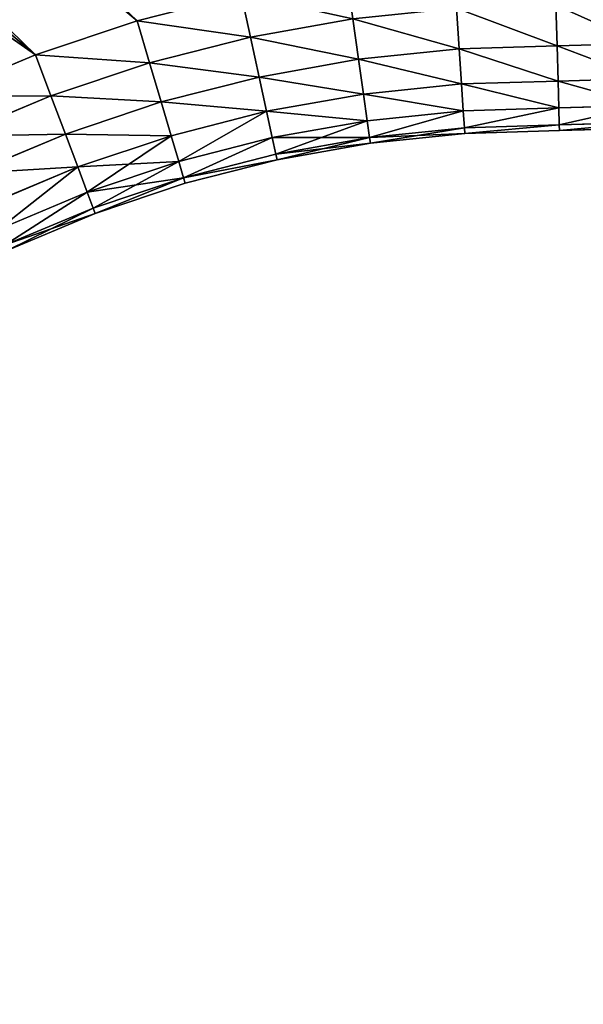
# Model space of a CAD drawing. Extents: x 61 to 680, y 107 to 1063.
# Tile 164 of 186: x 641.94 to 648.59, y 1000.76 to 1012.38. Entities that reach past the tile are written whole.
import ezdxf

# ---------------------------------------------------------------- set-up
doc = ezdxf.new("R2010")
doc.units = 0
doc.layers.get('0').update_dxf_attribs({"color": 13, "linetype": 'CONTINUOUS'})

# ---------------------------------------------------------------- blocks, each defined once
blk = doc.blocks.new('GROUP_16')
for p, q in [((40.16, 32.224, 10), (40.842, 31.453, 10)), ((40.16, 32.224, 4), (40.842, 31.453, 4)), ((40.111, 32.177, 3.482), (40.791, 31.407, 3.482)), ((40.111, 32.177, 10.518), (40.791, 31.407, 10.518)), ((39.966, 32.039, 3), (40.642, 31.275, 3)), ((39.966, 32.039, 11), (40.642, 31.275, 11)), ((39.735, 31.82, 2.586), (40.404, 31.064, 2.586)), ((39.735, 31.82, 11.414), (40.404, 31.064, 11.414)), ((39.434, 31.535, 2.268), (40.094, 30.789, 2.268)), ((39.434, 31.535, 11.732), (40.094, 30.789, 11.732)), ((40.642, 31.275, 3), (40.791, 31.407, 3.482)), ((40.791, 31.407, 10.518), (40.642, 31.275, 11)), ((40.791, 31.407, 3.482), (40.842, 31.453, 4)), ((40.842, 31.453, 10), (40.791, 31.407, 10.518)), ((40.791, 31.407, 3.482), (41.536, 30.569, 3.482)), ((40.791, 31.407, 10.518), (41.536, 30.569, 10.518)), ((40.842, 31.453, 4), (40.842, 31.453, 10)), ((40.842, 31.453, 10), (41.585, 30.616, 10)), ((40.842, 31.453, 4), (41.585, 30.616, 4)), ((40.404, 31.064, 2.586), (40.642, 31.275, 3)), ((40.642, 31.275, 11), (40.404, 31.064, 11.414)), ((40.642, 31.275, 3), (41.391, 30.431, 3)), ((40.642, 31.275, 11), (41.391, 30.431, 11)), ((40.094, 30.789, 2.268), (40.404, 31.064, 2.586)), ((40.404, 31.064, 11.414), (40.094, 30.789, 11.732)), ((40.404, 31.064, 2.586), (41.161, 30.211, 2.586)), ((40.404, 31.064, 11.414), (41.161, 30.211, 11.414)), ((39.733, 30.469, 2.068), (40.094, 30.789, 2.268)), ((40.094, 30.789, 11.732), (39.733, 30.469, 11.932)), ((40.094, 30.789, 2.268), (40.862, 29.924, 2.268)), ((40.094, 30.789, 11.732), (40.862, 29.924, 11.732)), ((41.536, 30.569, 3.482), (41.585, 30.616, 4)), ((41.536, 30.569, 10.518), (41.585, 30.616, 10)), ((41.585, 30.616, 4), (41.585, 30.616, 10)), ((41.585, 30.616, 10), (42.387, 29.836, 10)), ((41.585, 30.616, 4), (42.387, 29.836, 4)), ((41.391, 30.431, 3), (41.536, 30.569, 3.482)), ((41.391, 30.431, 11), (41.536, 30.569, 10.518)), ((41.536, 30.569, 3.482), (42.342, 29.785, 3.482)), ((41.536, 30.569, 10.518), (42.342, 29.785, 10.518)), ((41.161, 30.211, 2.586), (41.391, 30.431, 3)), ((41.161, 30.211, 11.414), (41.391, 30.431, 11)), ((41.391, 30.431, 3), (42.208, 29.637, 3)), ((41.391, 30.431, 11), (42.208, 29.637, 11)), ((40.862, 29.924, 2.268), (41.161, 30.211, 2.586)), ((40.862, 29.924, 11.732), (41.161, 30.211, 11.414)), ((41.161, 30.211, 2.586), (41.995, 29.401, 2.586)), ((41.161, 30.211, 11.414), (41.995, 29.401, 11.414)), ((40.513, 29.591, 2.068), (40.862, 29.924, 2.268)), ((40.513, 29.591, 11.932), (40.862, 29.924, 11.732)), ((40.862, 29.924, 2.268), (41.717, 29.093, 2.268)), ((40.862, 29.924, 11.732), (41.717, 29.093, 11.732)), ((42.342, 29.785, 3.482), (42.208, 29.637, 3)), ((42.342, 29.785, 10.518), (42.208, 29.637, 11)), ((42.387, 29.836, 4), (42.342, 29.785, 3.482)), ((42.387, 29.836, 10), (42.342, 29.785, 10.518)), ((42.342, 29.785, 3.482), (43.203, 29.063, 3.482)), ((42.342, 29.785, 10.518), (43.203, 29.063, 10.518)), ((42.387, 29.836, 4), (42.387, 29.836, 10)), ((42.387, 29.836, 10), (43.245, 29.117, 10)), ((42.387, 29.836, 4), (43.245, 29.117, 4)), ((42.208, 29.637, 3), (41.995, 29.401, 2.586)), ((42.208, 29.637, 11), (41.995, 29.401, 11.414)), ((42.208, 29.637, 3), (43.08, 28.905, 3)), ((42.208, 29.637, 11), (43.08, 28.905, 11)), ((41.995, 29.401, 2.586), (41.717, 29.093, 2.268)), ((41.995, 29.401, 11.414), (41.717, 29.093, 11.732)), ((41.995, 29.401, 2.586), (42.885, 28.654, 2.586)), ((41.995, 29.401, 11.414), (42.885, 28.654, 11.414)), ((41.717, 29.093, 2.268), (41.393, 28.735, 2.068)), ((41.717, 29.093, 11.732), (41.393, 28.735, 11.932)), ((41.717, 29.093, 2.268), (42.631, 28.327, 2.268)), ((41.717, 29.093, 11.732), (42.631, 28.327, 11.732)), ((43.203, 29.063, 3.482), (43.245, 29.117, 4)), ((43.245, 29.117, 10), (43.203, 29.063, 10.518)), ((43.245, 29.117, 4), (43.245, 29.117, 10)), ((43.245, 29.117, 10), (44.153, 28.463, 10)), ((43.245, 29.117, 4), (44.153, 28.463, 4)), ((43.08, 28.905, 3), (43.203, 29.063, 3.482)), ((43.203, 29.063, 10.518), (43.08, 28.905, 11)), ((43.203, 29.063, 3.482), (44.115, 28.406, 3.482)), ((43.203, 29.063, 10.518), (44.115, 28.406, 10.518)), ((42.885, 28.654, 2.586), (43.08, 28.905, 3)), ((43.08, 28.905, 11), (42.885, 28.654, 11.414)), ((43.08, 28.905, 3), (44.004, 28.24, 3)), ((43.08, 28.905, 11), (44.004, 28.24, 11)), ((41.393, 28.735, 2.068), (42.334, 27.946, 2.068)), ((41.393, 28.735, 11.932), (42.334, 27.946, 11.932)), ((42.631, 28.327, 2.268), (42.885, 28.654, 2.586)), ((42.885, 28.654, 11.414), (42.631, 28.327, 11.732)), ((42.885, 28.654, 2.586), (43.828, 27.975, 2.586)), ((42.885, 28.654, 11.414), (43.828, 27.975, 11.414)), ((44.115, 28.406, 3.482), (44.004, 28.24, 3)), ((44.004, 28.24, 11), (44.115, 28.406, 10.518)), ((44.153, 28.463, 4), (44.115, 28.406, 3.482)), ((44.115, 28.406, 10.518), (44.153, 28.463, 10)), ((44.115, 28.406, 3.482), (45.073, 27.818, 3.482)), ((44.115, 28.406, 10.518), (45.073, 27.818, 10.518)), ((44.153, 28.463, 4), (44.153, 28.463, 10)), ((44.153, 28.463, 10), (45.106, 27.877, 10)), ((44.153, 28.463, 4), (45.106, 27.877, 4)), ((42.334, 27.946, 2.068), (42.631, 28.327, 2.268)), ((42.631, 28.327, 11.732), (42.334, 27.946, 11.932)), ((42.631, 28.327, 2.268), (43.598, 27.63, 2.268)), ((42.631, 28.327, 11.732), (43.598, 27.63, 11.732)), ((44.004, 28.24, 3), (43.828, 27.975, 2.586)), ((43.828, 27.975, 11.414), (44.004, 28.24, 11)), ((44.004, 28.24, 3), (44.974, 27.644, 3)), ((44.004, 28.24, 11), (44.974, 27.644, 11)), ((42.016, 27.537, 2), (42.334, 27.946, 2.068)), ((42.334, 27.946, 11.932), (42.016, 27.537, 12)), ((42.334, 27.946, 2.068), (43.33, 27.228, 2.068)), ((42.334, 27.946, 11.932), (43.33, 27.228, 11.932)), ((43.828, 27.975, 2.586), (43.598, 27.63, 2.268)), ((43.598, 27.63, 11.732), (43.828, 27.975, 11.414)), ((43.828, 27.975, 2.586), (44.818, 27.367, 2.586)), ((43.828, 27.975, 11.414), (44.818, 27.367, 11.414)), ((44.974, 27.644, 3), (45.073, 27.818, 3.482)), ((45.073, 27.818, 10.518), (44.974, 27.644, 11)), ((45.073, 27.818, 3.482), (45.106, 27.877, 4)), ((45.106, 27.877, 10), (45.073, 27.818, 10.518)), ((45.073, 27.818, 3.482), (46.071, 27.301, 3.482)), ((45.073, 27.818, 10.518), (46.071, 27.301, 10.518)), ((45.106, 27.877, 4), (45.106, 27.877, 10)), ((45.106, 27.877, 10), (46.1, 27.363, 10)), ((45.106, 27.877, 4), (46.1, 27.363, 4)), ((43.598, 27.63, 2.268), (43.33, 27.228, 2.068)), ((43.33, 27.228, 11.932), (43.598, 27.63, 11.732)), ((43.598, 27.63, 2.268), (44.614, 27.006, 2.268)), ((43.598, 27.63, 11.732), (44.614, 27.006, 11.732)), ((44.818, 27.367, 2.586), (44.974, 27.644, 3)), ((44.974, 27.644, 11), (44.818, 27.367, 11.414)), ((44.974, 27.644, 3), (45.986, 27.12, 3)), ((44.974, 27.644, 11), (45.986, 27.12, 11)), ((43.043, 26.797, 2), (42.016, 27.537, 2)), ((43.043, 26.797, 12), (42.016, 27.537, 12)), ((44.614, 27.006, 2.268), (44.818, 27.367, 2.586)), ((44.818, 27.367, 11.414), (44.614, 27.006, 11.732)), ((44.818, 27.367, 2.586), (45.85, 26.833, 2.586)), ((44.818, 27.367, 11.414), (45.85, 26.833, 11.414)), ((43.33, 27.228, 2.068), (43.043, 26.797, 2)), ((43.043, 26.797, 12), (43.33, 27.228, 11.932)), ((43.33, 27.228, 2.068), (44.377, 26.585, 2.068)), ((43.33, 27.228, 11.932), (44.377, 26.585, 11.932)), ((44.377, 26.585, 2.068), (44.614, 27.006, 2.268)), ((44.614, 27.006, 11.732), (44.377, 26.585, 11.932)), ((44.614, 27.006, 2.268), (45.673, 26.458, 2.268)), ((44.614, 27.006, 11.732), (45.673, 26.458, 11.732)), ((44.122, 26.134, 2), (43.043, 26.797, 2)), ((44.122, 26.134, 12), (43.043, 26.797, 12)), ((44.122, 26.134, 2), (44.377, 26.585, 2.068)), ((44.377, 26.585, 11.932), (44.122, 26.134, 12)), ((44.377, 26.585, 2.068), (45.467, 26.021, 2.068)), ((44.377, 26.585, 11.932), (45.467, 26.021, 11.932)), ((45.246, 25.553, 2), (44.122, 26.134, 2)), ((45.246, 25.553, 12), (44.122, 26.134, 12))]:
    blk.add_line(p, q)
mesh = blk.add_polyface()
corners = [(30.027, 34.814, 2), (25, 4, 2), (25, 34.814, 2), (30.027, 4, 2), (30.904, 34.744, 2), (30.904, 4.07, 2), (31.784, 34.611, 2), (31.784, 4.203, 2), (32.653, 34.418, 2), (32.653, 4.396, 2), (33.506, 34.164, 2), (33.506, 4.65, 2), (34.34, 33.852, 2), (34.34, 4.962, 2), (35.149, 33.482, 2), (35.149, 5.332, 2), (35.931, 33.057, 2), (35.931, 5.757, 2), (36.682, 32.578, 2), (36.682, 6.235, 2), (37.397, 6.765, 2), (37.397, 32.049, 2), (38.074, 31.47, 2), (38.074, 7.343, 2), (38.708, 30.846, 2), (38.708, 7.967, 2), (39.345, 30.126, 2), (39.345, 8.688, 2), (40.138, 9.581, 2), (40.138, 29.233, 2), (41.046, 28.351, 2), (41.046, 10.463, 2), (42.016, 27.537, 2), (42.016, 11.277, 2), (43.043, 26.797, 2), (43.043, 12.017, 2), (44.122, 26.134, 2), (44.122, 12.679, 2), (45.246, 13.261, 2), (45.246, 25.553, 2), (46.41, 25.055, 2), (46.41, 13.759, 2), (47.608, 24.644, 2), (47.608, 14.169, 2), (48.832, 14.491, 2), (48.832, 24.322, 2), (50.077, 24.091, 2), (50.077, 14.723, 2), (51.335, 14.862, 2), (51.335, 23.952, 2), (52.563, 23.907, 2), (52.563, 14.907, 2), (60.6, 14.907, 2), (60.6, 23.907, 2)]
mesh.append_faces([[corners[k] for k in face] for face in [(0, 1, 2), (52, 50, 53)]], dxfattribs={"vtx0": -1})
mesh.append_faces([[corners[k] for k in face] for face in [(1, 0, 3), (3, 4, 5), (5, 6, 7), (7, 8, 9), (9, 10, 11), (11, 12, 13), (13, 14, 15), (15, 16, 17), (17, 18, 19), (19, 18, 20), (20, 22, 23), (23, 24, 25), (25, 26, 27), (27, 26, 28), (28, 30, 31), (31, 32, 33), (33, 34, 35), (35, 36, 37), (37, 36, 38), (38, 40, 41), (41, 42, 43), (43, 42, 44), (44, 46, 47), (47, 46, 48), (48, 50, 51), (51, 50, 52)]], dxfattribs={"vtx0": -1, "vtx1": -1})
mesh.append_faces([[corners[k] for k in face] for face in [(3, 0, 4), (5, 4, 6), (7, 6, 8), (9, 8, 10), (11, 10, 12), (13, 12, 14), (15, 14, 16), (17, 16, 18), (20, 18, 21), (20, 21, 22), (23, 22, 24), (25, 24, 26), (28, 26, 29), (28, 29, 30), (31, 30, 32), (33, 32, 34), (35, 34, 36), (38, 36, 39), (38, 39, 40), (41, 40, 42), (44, 42, 45), (44, 45, 46), (48, 46, 49), (48, 49, 50)]], dxfattribs={"vtx0": -1, "vtx2": -1})
mesh = blk.add_polyface()
corners = [(30.027, 4, 12), (25, 34.814, 12), (25, 4, 12), (30.027, 34.814, 12), (30.904, 34.744, 12), (30.904, 4.07, 12), (31.784, 4.203, 12), (31.784, 34.611, 12), (32.653, 4.396, 12), (32.653, 34.418, 12), (33.506, 34.164, 12), (33.506, 4.65, 12), (34.34, 4.962, 12), (34.34, 33.852, 12), (35.149, 5.332, 12), (35.149, 33.482, 12), (35.931, 5.757, 12), (35.931, 33.057, 12), (36.682, 6.235, 12), (36.682, 32.578, 12), (37.397, 6.765, 12), (37.397, 32.049, 12), (38.074, 7.343, 12), (38.074, 31.47, 12), (38.708, 7.967, 12), (38.708, 30.846, 12), (39.345, 8.688, 12), (39.345, 30.126, 12), (40.138, 9.581, 12), (40.138, 29.233, 12), (41.046, 10.463, 12), (41.046, 28.351, 12), (42.016, 11.277, 12), (42.016, 27.537, 12), (43.043, 26.797, 12), (43.043, 12.017, 12), (44.122, 26.134, 12), (44.122, 12.679, 12), (45.246, 13.261, 12), (45.246, 25.553, 12), (46.41, 13.759, 12), (46.41, 25.055, 12), (47.608, 24.644, 12), (47.608, 14.169, 12), (48.832, 14.491, 12), (48.832, 24.322, 12), (50.077, 14.723, 12), (50.077, 24.091, 12), (51.335, 14.862, 12), (51.335, 23.952, 12), (52.563, 14.907, 12), (52.563, 23.907, 12), (60.6, 14.907, 12), (60.6, 23.907, 12)]
mesh.append_faces([[corners[k] for k in face] for face in [(0, 1, 2), (51, 52, 53)]], dxfattribs={"vtx0": -1})
mesh.append_faces([[corners[k] for k in face] for face in [(1, 0, 3), (3, 0, 4), (4, 6, 7), (7, 8, 9), (9, 8, 10), (10, 12, 13), (13, 14, 15), (15, 16, 17), (17, 18, 19), (19, 20, 21), (21, 22, 23), (23, 24, 25), (25, 26, 27), (27, 28, 29), (29, 30, 31), (31, 32, 33), (33, 32, 34), (34, 35, 36), (36, 38, 39), (39, 40, 41), (41, 40, 42), (42, 44, 45), (45, 46, 47), (47, 48, 49), (49, 50, 51)]], dxfattribs={"vtx0": -1, "vtx1": -1})
mesh.append_faces([[corners[k] for k in face] for face in [(4, 0, 5), (4, 5, 6), (7, 6, 8), (10, 8, 11), (10, 11, 12), (13, 12, 14), (15, 14, 16), (17, 16, 18), (19, 18, 20), (21, 20, 22), (23, 22, 24), (25, 24, 26), (27, 26, 28), (29, 28, 30), (31, 30, 32), (34, 32, 35), (36, 35, 37), (36, 37, 38), (39, 38, 40), (42, 40, 43), (42, 43, 44), (45, 44, 46), (47, 46, 48), (49, 48, 50), (51, 50, 52)]], dxfattribs={"vtx0": -1, "vtx2": -1})
mesh = blk.add_polyface()
corners = [(40.111, 32.177, 3.482), (40.842, 31.453, 4), (40.791, 31.407, 3.482), (40.16, 32.224, 4)]
mesh.append_faces([[corners[k] for k in face] for face in [(0, 1, 2), (1, 0, 3)]], dxfattribs={"vtx0": -1})
mesh = blk.add_polyface()
corners = [(40.842, 31.453, 10), (40.111, 32.177, 10.518), (40.791, 31.407, 10.518), (40.16, 32.224, 10)]
mesh.append_faces([[corners[k] for k in face] for face in [(0, 1, 2), (1, 0, 3)]], dxfattribs={"vtx0": -1})
mesh = blk.add_polyface()
corners = [(40.16, 32.224, 4), (40.842, 31.453, 10), (40.842, 31.453, 4), (40.16, 32.224, 10)]
mesh.append_faces([[corners[k] for k in face] for face in [(0, 1, 2), (1, 0, 3)]], dxfattribs={"vtx0": -1})
mesh = blk.add_polyface()
corners = [(39.966, 32.039, 3), (40.791, 31.407, 3.482), (40.642, 31.275, 3), (40.111, 32.177, 3.482)]
mesh.append_faces([[corners[k] for k in face] for face in [(0, 1, 2), (1, 0, 3)]], dxfattribs={"vtx0": -1})
mesh = blk.add_polyface()
corners = [(40.791, 31.407, 10.518), (39.966, 32.039, 11), (40.642, 31.275, 11), (40.111, 32.177, 10.518)]
mesh.append_faces([[corners[k] for k in face] for face in [(0, 1, 2), (1, 0, 3)]], dxfattribs={"vtx0": -1})
mesh = blk.add_polyface()
corners = [(39.966, 32.039, 3), (40.404, 31.064, 2.586), (39.735, 31.82, 2.586), (40.642, 31.275, 3)]
mesh.append_faces([[corners[k] for k in face] for face in [(0, 1, 2), (1, 0, 3)]], dxfattribs={"vtx0": -1})
mesh = blk.add_polyface()
corners = [(40.404, 31.064, 11.414), (39.966, 32.039, 11), (39.735, 31.82, 11.414), (40.642, 31.275, 11)]
mesh.append_faces([[corners[k] for k in face] for face in [(0, 1, 2), (1, 0, 3)]], dxfattribs={"vtx0": -1})
mesh = blk.add_polyface()
corners = [(39.735, 31.82, 2.586), (40.094, 30.789, 2.268), (39.434, 31.535, 2.268), (40.404, 31.064, 2.586)]
mesh.append_faces([[corners[k] for k in face] for face in [(0, 1, 2), (1, 0, 3)]], dxfattribs={"vtx0": -1})
mesh = blk.add_polyface()
corners = [(40.094, 30.789, 11.732), (39.735, 31.82, 11.414), (39.434, 31.535, 11.732), (40.404, 31.064, 11.414)]
mesh.append_faces([[corners[k] for k in face] for face in [(0, 1, 2), (1, 0, 3)]], dxfattribs={"vtx0": -1})
mesh = blk.add_polyface()
corners = [(39.434, 31.535, 2.268), (39.733, 30.469, 2.068), (39.084, 31.203, 2.068), (40.094, 30.789, 2.268)]
mesh.append_faces([[corners[k] for k in face] for face in [(0, 1, 2), (1, 0, 3)]], dxfattribs={"vtx0": -1})
mesh = blk.add_polyface()
corners = [(39.733, 30.469, 11.932), (39.434, 31.535, 11.732), (39.084, 31.203, 11.932), (40.094, 30.789, 11.732)]
mesh.append_faces([[corners[k] for k in face] for face in [(0, 1, 2), (1, 0, 3)]], dxfattribs={"vtx0": -1})
mesh = blk.add_polyface()
corners = [(40.642, 31.275, 3), (41.536, 30.569, 3.482), (41.391, 30.431, 3), (40.791, 31.407, 3.482)]
mesh.append_faces([[corners[k] for k in face] for face in [(0, 1, 2), (1, 0, 3)]], dxfattribs={"vtx0": -1})
mesh = blk.add_polyface()
corners = [(41.536, 30.569, 10.518), (40.642, 31.275, 11), (41.391, 30.431, 11), (40.791, 31.407, 10.518)]
mesh.append_faces([[corners[k] for k in face] for face in [(0, 1, 2), (1, 0, 3)]], dxfattribs={"vtx0": -1})
mesh = blk.add_polyface()
corners = [(40.791, 31.407, 3.482), (41.585, 30.616, 4), (41.536, 30.569, 3.482), (40.842, 31.453, 4)]
mesh.append_faces([[corners[k] for k in face] for face in [(0, 1, 2), (1, 0, 3)]], dxfattribs={"vtx0": -1})
mesh = blk.add_polyface()
corners = [(41.585, 30.616, 10), (40.791, 31.407, 10.518), (41.536, 30.569, 10.518), (40.842, 31.453, 10)]
mesh.append_faces([[corners[k] for k in face] for face in [(0, 1, 2), (1, 0, 3)]], dxfattribs={"vtx0": -1})
mesh = blk.add_polyface()
corners = [(40.842, 31.453, 4), (41.585, 30.616, 10), (41.585, 30.616, 4), (40.842, 31.453, 10)]
mesh.append_faces([[corners[k] for k in face] for face in [(0, 1, 2), (1, 0, 3)]], dxfattribs={"vtx0": -1})
mesh = blk.add_polyface()
corners = [(40.642, 31.275, 3), (41.161, 30.211, 2.586), (40.404, 31.064, 2.586), (41.391, 30.431, 3)]
mesh.append_faces([[corners[k] for k in face] for face in [(0, 1, 2), (1, 0, 3)]], dxfattribs={"vtx0": -1})
mesh = blk.add_polyface()
corners = [(41.161, 30.211, 11.414), (40.642, 31.275, 11), (40.404, 31.064, 11.414), (41.391, 30.431, 11)]
mesh.append_faces([[corners[k] for k in face] for face in [(0, 1, 2), (1, 0, 3)]], dxfattribs={"vtx0": -1})
mesh = blk.add_polyface()
corners = [(40.404, 31.064, 2.586), (40.862, 29.924, 2.268), (40.094, 30.789, 2.268), (41.161, 30.211, 2.586)]
mesh.append_faces([[corners[k] for k in face] for face in [(0, 1, 2), (1, 0, 3)]], dxfattribs={"vtx0": -1})
mesh = blk.add_polyface()
corners = [(40.862, 29.924, 11.732), (40.404, 31.064, 11.414), (40.094, 30.789, 11.732), (41.161, 30.211, 11.414)]
mesh.append_faces([[corners[k] for k in face] for face in [(0, 1, 2), (1, 0, 3)]], dxfattribs={"vtx0": -1})
mesh = blk.add_polyface()
corners = [(40.094, 30.789, 2.268), (40.513, 29.591, 2.068), (39.733, 30.469, 2.068), (40.862, 29.924, 2.268)]
mesh.append_faces([[corners[k] for k in face] for face in [(0, 1, 2), (1, 0, 3)]], dxfattribs={"vtx0": -1})
mesh = blk.add_polyface()
corners = [(40.513, 29.591, 11.932), (40.094, 30.789, 11.732), (39.733, 30.469, 11.932), (40.862, 29.924, 11.732)]
mesh.append_faces([[corners[k] for k in face] for face in [(0, 1, 2), (1, 0, 3)]], dxfattribs={"vtx0": -1})
mesh = blk.add_polyface()
corners = [(41.585, 30.616, 4), (42.342, 29.785, 3.482), (41.536, 30.569, 3.482), (42.387, 29.836, 4)]
mesh.append_faces([[corners[k] for k in face] for face in [(0, 1, 2), (1, 0, 3)]], dxfattribs={"vtx0": -1})
mesh = blk.add_polyface()
corners = [(41.536, 30.569, 10.518), (42.387, 29.836, 10), (41.585, 30.616, 10), (42.342, 29.785, 10.518)]
mesh.append_faces([[corners[k] for k in face] for face in [(0, 1, 2), (1, 0, 3)]], dxfattribs={"vtx0": -1})
mesh = blk.add_polyface()
corners = [(41.585, 30.616, 4), (42.387, 29.836, 10), (42.387, 29.836, 4), (41.585, 30.616, 10)]
mesh.append_faces([[corners[k] for k in face] for face in [(0, 1, 2), (1, 0, 3)]], dxfattribs={"vtx0": -1})
mesh = blk.add_polyface()
corners = [(41.391, 30.431, 3), (42.342, 29.785, 3.482), (42.208, 29.637, 3), (41.536, 30.569, 3.482)]
mesh.append_faces([[corners[k] for k in face] for face in [(0, 1, 2), (1, 0, 3)]], dxfattribs={"vtx0": -1})
mesh = blk.add_polyface()
corners = [(41.391, 30.431, 11), (42.342, 29.785, 10.518), (41.536, 30.569, 10.518), (42.208, 29.637, 11)]
mesh.append_faces([[corners[k] for k in face] for face in [(0, 1, 2), (1, 0, 3)]], dxfattribs={"vtx0": -1})
mesh = blk.add_polyface()
corners = [(41.391, 30.431, 3), (41.995, 29.401, 2.586), (41.161, 30.211, 2.586), (42.208, 29.637, 3)]
mesh.append_faces([[corners[k] for k in face] for face in [(0, 1, 2), (1, 0, 3)]], dxfattribs={"vtx0": -1})
mesh = blk.add_polyface()
corners = [(41.995, 29.401, 11.414), (41.391, 30.431, 11), (41.161, 30.211, 11.414), (42.208, 29.637, 11)]
mesh.append_faces([[corners[k] for k in face] for face in [(0, 1, 2), (1, 0, 3)]], dxfattribs={"vtx0": -1})
mesh = blk.add_polyface()
corners = [(41.161, 30.211, 2.586), (41.717, 29.093, 2.268), (40.862, 29.924, 2.268), (41.995, 29.401, 2.586)]
mesh.append_faces([[corners[k] for k in face] for face in [(0, 1, 2), (1, 0, 3)]], dxfattribs={"vtx0": -1})
mesh = blk.add_polyface()
corners = [(41.717, 29.093, 11.732), (41.161, 30.211, 11.414), (40.862, 29.924, 11.732), (41.995, 29.401, 11.414)]
mesh.append_faces([[corners[k] for k in face] for face in [(0, 1, 2), (1, 0, 3)]], dxfattribs={"vtx0": -1})
mesh = blk.add_polyface()
corners = [(40.862, 29.924, 2.268), (41.393, 28.735, 2.068), (40.513, 29.591, 2.068), (41.717, 29.093, 2.268)]
mesh.append_faces([[corners[k] for k in face] for face in [(0, 1, 2), (1, 0, 3)]], dxfattribs={"vtx0": -1})
mesh = blk.add_polyface()
corners = [(41.393, 28.735, 11.932), (40.862, 29.924, 11.732), (40.513, 29.591, 11.932), (41.717, 29.093, 11.732)]
mesh.append_faces([[corners[k] for k in face] for face in [(0, 1, 2), (1, 0, 3)]], dxfattribs={"vtx0": -1})
mesh = blk.add_polyface()
corners = [(42.208, 29.637, 3), (43.203, 29.063, 3.482), (43.08, 28.905, 3), (42.342, 29.785, 3.482)]
mesh.append_faces([[corners[k] for k in face] for face in [(0, 1, 2), (1, 0, 3)]], dxfattribs={"vtx0": -1})
mesh = blk.add_polyface()
corners = [(42.342, 29.785, 10.518), (43.08, 28.905, 11), (43.203, 29.063, 10.518), (42.208, 29.637, 11)]
mesh.append_faces([[corners[k] for k in face] for face in [(0, 1, 2), (1, 0, 3)]], dxfattribs={"vtx0": -1})
mesh = blk.add_polyface()
corners = [(42.342, 29.785, 3.482), (43.245, 29.117, 4), (43.203, 29.063, 3.482), (42.387, 29.836, 4)]
mesh.append_faces([[corners[k] for k in face] for face in [(0, 1, 2), (1, 0, 3)]], dxfattribs={"vtx0": -1})
mesh = blk.add_polyface()
corners = [(42.387, 29.836, 10), (43.203, 29.063, 10.518), (43.245, 29.117, 10), (42.342, 29.785, 10.518)]
mesh.append_faces([[corners[k] for k in face] for face in [(0, 1, 2), (1, 0, 3)]], dxfattribs={"vtx0": -1})
mesh = blk.add_polyface()
corners = [(42.387, 29.836, 10), (43.245, 29.117, 4), (42.387, 29.836, 4), (43.245, 29.117, 10)]
mesh.append_faces([[corners[k] for k in face] for face in [(0, 1, 2), (1, 0, 3)]], dxfattribs={"vtx0": -1})
mesh = blk.add_polyface()
corners = [(42.208, 29.637, 3), (42.885, 28.654, 2.586), (41.995, 29.401, 2.586), (43.08, 28.905, 3)]
mesh.append_faces([[corners[k] for k in face] for face in [(0, 1, 2), (1, 0, 3)]], dxfattribs={"vtx0": -1})
mesh = blk.add_polyface()
corners = [(42.885, 28.654, 11.414), (42.208, 29.637, 11), (41.995, 29.401, 11.414), (43.08, 28.905, 11)]
mesh.append_faces([[corners[k] for k in face] for face in [(0, 1, 2), (1, 0, 3)]], dxfattribs={"vtx0": -1})
mesh = blk.add_polyface()
corners = [(41.995, 29.401, 2.586), (42.631, 28.327, 2.268), (41.717, 29.093, 2.268), (42.885, 28.654, 2.586)]
mesh.append_faces([[corners[k] for k in face] for face in [(0, 1, 2), (1, 0, 3)]], dxfattribs={"vtx0": -1})
mesh = blk.add_polyface()
corners = [(42.631, 28.327, 11.732), (41.995, 29.401, 11.414), (41.717, 29.093, 11.732), (42.885, 28.654, 11.414)]
mesh.append_faces([[corners[k] for k in face] for face in [(0, 1, 2), (1, 0, 3)]], dxfattribs={"vtx0": -1})
mesh = blk.add_polyface()
corners = [(41.717, 29.093, 2.268), (42.334, 27.946, 2.068), (41.393, 28.735, 2.068), (42.631, 28.327, 2.268)]
mesh.append_faces([[corners[k] for k in face] for face in [(0, 1, 2), (1, 0, 3)]], dxfattribs={"vtx0": -1})
mesh = blk.add_polyface()
corners = [(42.334, 27.946, 11.932), (41.717, 29.093, 11.732), (41.393, 28.735, 11.932), (42.631, 28.327, 11.732)]
mesh.append_faces([[corners[k] for k in face] for face in [(0, 1, 2), (1, 0, 3)]], dxfattribs={"vtx0": -1})
mesh = blk.add_polyface()
corners = [(43.245, 29.117, 4), (44.115, 28.406, 3.482), (43.203, 29.063, 3.482), (44.153, 28.463, 4)]
mesh.append_faces([[corners[k] for k in face] for face in [(0, 1, 2), (1, 0, 3)]], dxfattribs={"vtx0": -1})
mesh = blk.add_polyface()
corners = [(43.245, 29.117, 10), (44.115, 28.406, 10.518), (44.153, 28.463, 10), (43.203, 29.063, 10.518)]
mesh.append_faces([[corners[k] for k in face] for face in [(0, 1, 2), (1, 0, 3)]], dxfattribs={"vtx0": -1})
mesh = blk.add_polyface()
corners = [(43.245, 29.117, 4), (44.153, 28.463, 10), (44.153, 28.463, 4), (43.245, 29.117, 10)]
mesh.append_faces([[corners[k] for k in face] for face in [(0, 1, 2), (1, 0, 3)]], dxfattribs={"vtx0": -1})
mesh = blk.add_polyface()
corners = [(43.08, 28.905, 3), (44.115, 28.406, 3.482), (44.004, 28.24, 3), (43.203, 29.063, 3.482)]
mesh.append_faces([[corners[k] for k in face] for face in [(0, 1, 2), (1, 0, 3)]], dxfattribs={"vtx0": -1})
mesh = blk.add_polyface()
corners = [(43.08, 28.905, 11), (44.115, 28.406, 10.518), (43.203, 29.063, 10.518), (44.004, 28.24, 11)]
mesh.append_faces([[corners[k] for k in face] for face in [(0, 1, 2), (1, 0, 3)]], dxfattribs={"vtx0": -1})
mesh = blk.add_polyface()
corners = [(42.885, 28.654, 2.586), (44.004, 28.24, 3), (43.828, 27.975, 2.586), (43.08, 28.905, 3)]
mesh.append_faces([[corners[k] for k in face] for face in [(0, 1, 2), (1, 0, 3)]], dxfattribs={"vtx0": -1})
mesh = blk.add_polyface()
corners = [(42.885, 28.654, 11.414), (44.004, 28.24, 11), (43.08, 28.905, 11), (43.828, 27.975, 11.414)]
mesh.append_faces([[corners[k] for k in face] for face in [(0, 1, 2), (1, 0, 3)]], dxfattribs={"vtx0": -1})
mesh = blk.add_polyface()
corners = [(41.393, 28.735, 2.068), (42.016, 27.537, 2), (41.046, 28.351, 2), (42.334, 27.946, 2.068)]
mesh.append_faces([[corners[k] for k in face] for face in [(0, 1, 2), (1, 0, 3)]], dxfattribs={"vtx0": -1})
mesh = blk.add_polyface()
corners = [(42.016, 27.537, 12), (41.393, 28.735, 11.932), (41.046, 28.351, 12), (42.334, 27.946, 11.932)]
mesh.append_faces([[corners[k] for k in face] for face in [(0, 1, 2), (1, 0, 3)]], dxfattribs={"vtx0": -1})
mesh = blk.add_polyface()
corners = [(42.885, 28.654, 2.586), (43.598, 27.63, 2.268), (42.631, 28.327, 2.268), (43.828, 27.975, 2.586)]
mesh.append_faces([[corners[k] for k in face] for face in [(0, 1, 2), (1, 0, 3)]], dxfattribs={"vtx0": -1})
mesh = blk.add_polyface()
corners = [(43.598, 27.63, 11.732), (42.885, 28.654, 11.414), (42.631, 28.327, 11.732), (43.828, 27.975, 11.414)]
mesh.append_faces([[corners[k] for k in face] for face in [(0, 1, 2), (1, 0, 3)]], dxfattribs={"vtx0": -1})
mesh = blk.add_polyface()
corners = [(44.004, 28.24, 3), (45.073, 27.818, 3.482), (44.974, 27.644, 3), (44.115, 28.406, 3.482)]
mesh.append_faces([[corners[k] for k in face] for face in [(0, 1, 2), (1, 0, 3)]], dxfattribs={"vtx0": -1})
mesh = blk.add_polyface()
corners = [(44.115, 28.406, 10.518), (44.974, 27.644, 11), (45.073, 27.818, 10.518), (44.004, 28.24, 11)]
mesh.append_faces([[corners[k] for k in face] for face in [(0, 1, 2), (1, 0, 3)]], dxfattribs={"vtx0": -1})
mesh = blk.add_polyface()
corners = [(44.115, 28.406, 3.482), (45.106, 27.877, 4), (45.073, 27.818, 3.482), (44.153, 28.463, 4)]
mesh.append_faces([[corners[k] for k in face] for face in [(0, 1, 2), (1, 0, 3)]], dxfattribs={"vtx0": -1})
mesh = blk.add_polyface()
corners = [(44.115, 28.406, 10.518), (45.106, 27.877, 10), (44.153, 28.463, 10), (45.073, 27.818, 10.518)]
mesh.append_faces([[corners[k] for k in face] for face in [(0, 1, 2), (1, 0, 3)]], dxfattribs={"vtx0": -1})
mesh = blk.add_polyface()
corners = [(44.153, 28.463, 10), (45.106, 27.877, 4), (44.153, 28.463, 4), (45.106, 27.877, 10)]
mesh.append_faces([[corners[k] for k in face] for face in [(0, 1, 2), (1, 0, 3)]], dxfattribs={"vtx0": -1})
mesh = blk.add_polyface()
corners = [(42.631, 28.327, 2.268), (43.33, 27.228, 2.068), (42.334, 27.946, 2.068), (43.598, 27.63, 2.268)]
mesh.append_faces([[corners[k] for k in face] for face in [(0, 1, 2), (1, 0, 3)]], dxfattribs={"vtx0": -1})
mesh = blk.add_polyface()
corners = [(43.33, 27.228, 11.932), (42.631, 28.327, 11.732), (42.334, 27.946, 11.932), (43.598, 27.63, 11.732)]
mesh.append_faces([[corners[k] for k in face] for face in [(0, 1, 2), (1, 0, 3)]], dxfattribs={"vtx0": -1})
mesh = blk.add_polyface()
corners = [(43.828, 27.975, 2.586), (44.974, 27.644, 3), (44.818, 27.367, 2.586), (44.004, 28.24, 3)]
mesh.append_faces([[corners[k] for k in face] for face in [(0, 1, 2), (1, 0, 3)]], dxfattribs={"vtx0": -1})
mesh = blk.add_polyface()
corners = [(44.004, 28.24, 11), (44.818, 27.367, 11.414), (44.974, 27.644, 11), (43.828, 27.975, 11.414)]
mesh.append_faces([[corners[k] for k in face] for face in [(0, 1, 2), (1, 0, 3)]], dxfattribs={"vtx0": -1})
mesh = blk.add_polyface()
corners = [(42.334, 27.946, 2.068), (43.043, 26.797, 2), (42.016, 27.537, 2), (43.33, 27.228, 2.068)]
mesh.append_faces([[corners[k] for k in face] for face in [(0, 1, 2), (1, 0, 3)]], dxfattribs={"vtx0": -1})
mesh = blk.add_polyface()
corners = [(43.043, 26.797, 12), (42.334, 27.946, 11.932), (42.016, 27.537, 12), (43.33, 27.228, 11.932)]
mesh.append_faces([[corners[k] for k in face] for face in [(0, 1, 2), (1, 0, 3)]], dxfattribs={"vtx0": -1})
mesh = blk.add_polyface()
corners = [(43.828, 27.975, 2.586), (44.614, 27.006, 2.268), (43.598, 27.63, 2.268), (44.818, 27.367, 2.586)]
mesh.append_faces([[corners[k] for k in face] for face in [(0, 1, 2), (1, 0, 3)]], dxfattribs={"vtx0": -1})
mesh = blk.add_polyface()
corners = [(44.614, 27.006, 11.732), (43.828, 27.975, 11.414), (43.598, 27.63, 11.732), (44.818, 27.367, 11.414)]
mesh.append_faces([[corners[k] for k in face] for face in [(0, 1, 2), (1, 0, 3)]], dxfattribs={"vtx0": -1})
mesh = blk.add_polyface()
corners = [(44.974, 27.644, 3), (46.071, 27.301, 3.482), (45.986, 27.12, 3), (45.073, 27.818, 3.482)]
mesh.append_faces([[corners[k] for k in face] for face in [(0, 1, 2), (1, 0, 3)]], dxfattribs={"vtx0": -1})
mesh = blk.add_polyface()
corners = [(44.974, 27.644, 11), (46.071, 27.301, 10.518), (45.073, 27.818, 10.518), (45.986, 27.12, 11)]
mesh.append_faces([[corners[k] for k in face] for face in [(0, 1, 2), (1, 0, 3)]], dxfattribs={"vtx0": -1})
mesh = blk.add_polyface()
corners = [(45.106, 27.877, 4), (46.071, 27.301, 3.482), (45.073, 27.818, 3.482), (46.1, 27.363, 4)]
mesh.append_faces([[corners[k] for k in face] for face in [(0, 1, 2), (1, 0, 3)]], dxfattribs={"vtx0": -1})
mesh = blk.add_polyface()
corners = [(45.073, 27.818, 10.518), (46.1, 27.363, 10), (45.106, 27.877, 10), (46.071, 27.301, 10.518)]
mesh.append_faces([[corners[k] for k in face] for face in [(0, 1, 2), (1, 0, 3)]], dxfattribs={"vtx0": -1})
mesh = blk.add_polyface()
corners = [(45.106, 27.877, 4), (46.1, 27.363, 10), (46.1, 27.363, 4), (45.106, 27.877, 10)]
mesh.append_faces([[corners[k] for k in face] for face in [(0, 1, 2), (1, 0, 3)]], dxfattribs={"vtx0": -1})
mesh = blk.add_polyface()
corners = [(43.598, 27.63, 2.268), (44.377, 26.585, 2.068), (43.33, 27.228, 2.068), (44.614, 27.006, 2.268)]
mesh.append_faces([[corners[k] for k in face] for face in [(0, 1, 2), (1, 0, 3)]], dxfattribs={"vtx0": -1})
mesh = blk.add_polyface()
corners = [(44.377, 26.585, 11.932), (43.598, 27.63, 11.732), (43.33, 27.228, 11.932), (44.614, 27.006, 11.732)]
mesh.append_faces([[corners[k] for k in face] for face in [(0, 1, 2), (1, 0, 3)]], dxfattribs={"vtx0": -1})
mesh = blk.add_polyface()
corners = [(44.818, 27.367, 2.586), (45.986, 27.12, 3), (45.85, 26.833, 2.586), (44.974, 27.644, 3)]
mesh.append_faces([[corners[k] for k in face] for face in [(0, 1, 2), (1, 0, 3)]], dxfattribs={"vtx0": -1})
mesh = blk.add_polyface()
corners = [(44.818, 27.367, 11.414), (45.986, 27.12, 11), (44.974, 27.644, 11), (45.85, 26.833, 11.414)]
mesh.append_faces([[corners[k] for k in face] for face in [(0, 1, 2), (1, 0, 3)]], dxfattribs={"vtx0": -1})
mesh = blk.add_polyface()
corners = [(44.818, 27.367, 2.586), (45.673, 26.458, 2.268), (44.614, 27.006, 2.268), (45.85, 26.833, 2.586)]
mesh.append_faces([[corners[k] for k in face] for face in [(0, 1, 2), (1, 0, 3)]], dxfattribs={"vtx0": -1})
mesh = blk.add_polyface()
corners = [(45.673, 26.458, 11.732), (44.818, 27.367, 11.414), (44.614, 27.006, 11.732), (45.85, 26.833, 11.414)]
mesh.append_faces([[corners[k] for k in face] for face in [(0, 1, 2), (1, 0, 3)]], dxfattribs={"vtx0": -1})
mesh = blk.add_polyface()
corners = [(43.33, 27.228, 2.068), (44.122, 26.134, 2), (43.043, 26.797, 2), (44.377, 26.585, 2.068)]
mesh.append_faces([[corners[k] for k in face] for face in [(0, 1, 2), (1, 0, 3)]], dxfattribs={"vtx0": -1})
mesh = blk.add_polyface()
corners = [(44.122, 26.134, 12), (43.33, 27.228, 11.932), (43.043, 26.797, 12), (44.377, 26.585, 11.932)]
mesh.append_faces([[corners[k] for k in face] for face in [(0, 1, 2), (1, 0, 3)]], dxfattribs={"vtx0": -1})
mesh = blk.add_polyface()
corners = [(44.614, 27.006, 2.268), (45.467, 26.021, 2.068), (44.377, 26.585, 2.068), (45.673, 26.458, 2.268)]
mesh.append_faces([[corners[k] for k in face] for face in [(0, 1, 2), (1, 0, 3)]], dxfattribs={"vtx0": -1})
mesh = blk.add_polyface()
corners = [(45.467, 26.021, 11.932), (44.614, 27.006, 11.732), (44.377, 26.585, 11.932), (45.673, 26.458, 11.732)]
mesh.append_faces([[corners[k] for k in face] for face in [(0, 1, 2), (1, 0, 3)]], dxfattribs={"vtx0": -1})
mesh = blk.add_polyface()
corners = [(44.377, 26.585, 2.068), (45.246, 25.553, 2), (44.122, 26.134, 2), (45.467, 26.021, 2.068)]
mesh.append_faces([[corners[k] for k in face] for face in [(0, 1, 2), (1, 0, 3)]], dxfattribs={"vtx0": -1})
mesh = blk.add_polyface()
corners = [(45.246, 25.553, 12), (44.377, 26.585, 11.932), (44.122, 26.134, 12), (45.467, 26.021, 11.932)]
mesh.append_faces([[corners[k] for k in face] for face in [(0, 1, 2), (1, 0, 3)]], dxfattribs={"vtx0": -1})
blk = doc.blocks.new('GROUP_15')
at = {"rotation": 230.0999999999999}
blk.add_blockref('GROUP_16', (392.651, 514.073, -0.153), dxfattribs=at)
blk = doc.blocks.new('GROUP_9')
blk.add_blockref('GROUP_15', (184.815, 441.263))

msp = doc.modelspace()

# ---------------------------------------------------------------- block references
msp.add_blockref('GROUP_9', (72.909, 107.246, -0.5))

doc.saveas('drawing.dxf')
